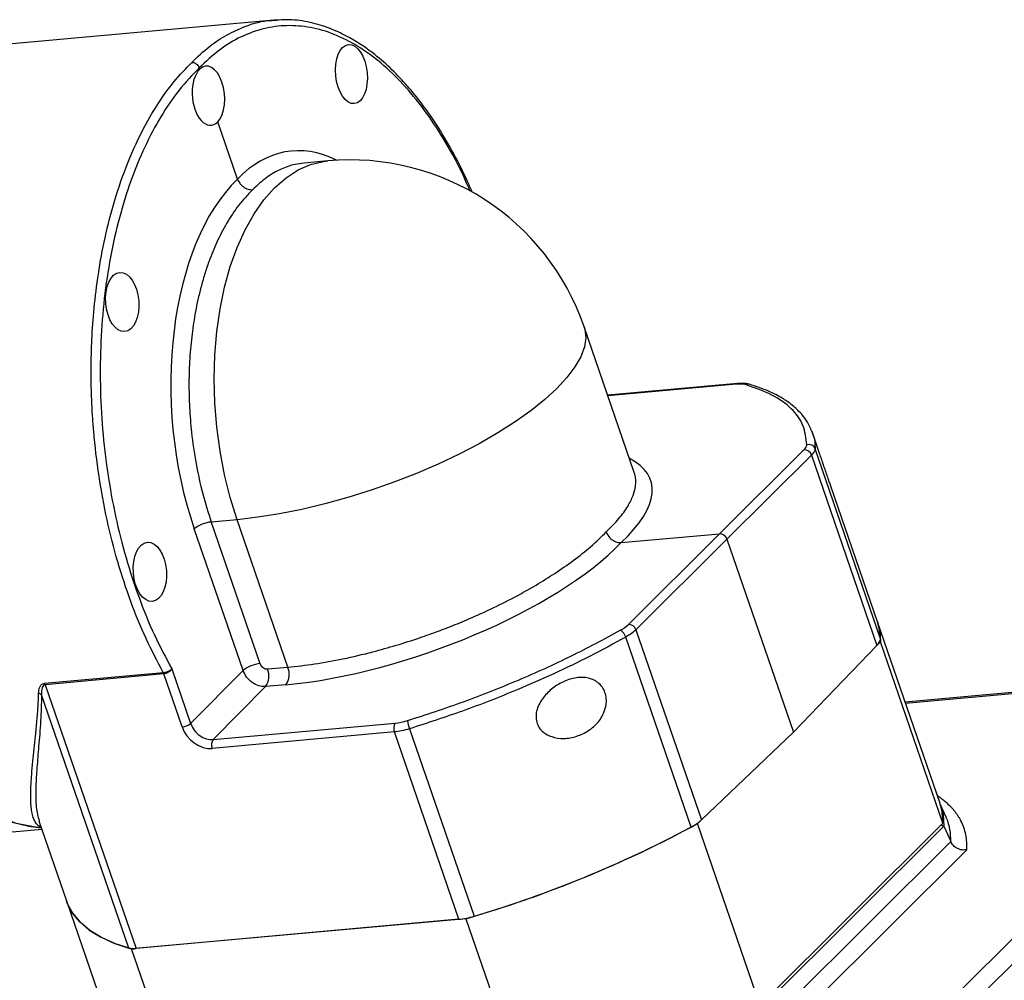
# Model space of a CAD drawing. Header units: millimetres. Extents: x 0 to 1136, y 0 to 802.
# Tile 16 of 19: x 958 to 1033, y 201 to 274. Entities that reach past the tile are written whole.
import ezdxf

# ---------------------------------------------------------------- set-up
doc = ezdxf.new("R2010")
doc.units = ezdxf.units.MM

msp = doc.modelspace()

# ---------------------------------------------------------------- linework, layer by layer
at = {"color": 0, "linetype": 'Continuous', "lineweight": 25}
for p, q in [((977.3098, 273.9315), (955.7584, 271.9779)), ((977.5, 273.9294), (977.3098, 273.9314)), ((971.6952, 270.2047), (971.657, 270.3156)), ((974.5571, 261.8845), (973.0689, 266.211)), ((981.4002, 263.2572), (979.612, 263.0951)), ((1004.6236, 239.6343), (1000.8233, 250.6826)), ((1012.4356, 246.3825), (1002.6089, 245.4917)), ((1012.3321, 246.3322), (1002.6225, 245.452)), ((1013.3295, 246.3233), (1013.3121, 246.3287)), ((1018.6693, 241.0737), (1018.0979, 242.7347)), ((1011.0738, 234.9943), (1017.4815, 241.3561)), ((1023.2758, 227.0299), (1018.3212, 241.4339)), ((1018.0538, 240.9523), (1011.6441, 234.5886)), ((1018.0538, 240.9523), (1023.0132, 226.5341)), ((1023.0601, 228.3085), (1019.5207, 238.5984)), ((974.5281, 236.0607), (972.569, 235.8832)), ((972.569, 235.8832), (976.2612, 225.1493)), ((978.3729, 224.8832), (974.5281, 236.0607)), ((974.977, 224.6269), (971.2848, 235.3608)), ((1003.64, 234.3204), (1011.0738, 234.9943)), ((1004.1843, 228.1238), (1011.0738, 234.9943)), ((1011.6441, 234.5886), (1004.7526, 227.716)), ((1011.6441, 234.5886), (1016.6812, 219.9449)), ((1027.7919, 214.5524), (1023.0601, 228.3085)), ((1004.7526, 227.716), (1009.712, 213.2979)), ((1008.9309, 212.7551), (1003.9763, 227.1591)), ((1016.6812, 219.9449), (1023.0132, 226.5341)), ((1023.2725, 226.8039), (1023.1011, 226.6334)), ((1028.0042, 213.0478), (1023.2725, 226.8039)), ((969.5806, 224.7441), (971.0033, 220.6079)), ((971.0033, 220.6079), (974.977, 224.6269)), ((976.8315, 224.7435), (978.3729, 224.8832)), ((959.9405, 223.6575), (968.9315, 224.4725)), ((968.9779, 224.3669), (959.987, 223.5519)), ((970.3612, 220.3467), (968.9784, 224.3669)), ((1046.8063, 224.1977), (1025.1494, 222.2346)), ((1025.1791, 222.1483), (1046.5913, 224.0893)), ((959.987, 223.5519), (966.8667, 203.5511)), ((976.6879, 223.4095), (972.7143, 219.3905)), ((978.2293, 223.5492), (976.6879, 223.4095)), ((966.3171, 203.5815), (959.7147, 222.7758)), ((972.7143, 219.3905), (986.5153, 220.6415)), ((987.5962, 220.2121), (992.484, 206.0023)), ((1049.8737, 220.8063), (1018.1964, 189.2837)), ((986.4435, 219.9745), (972.6425, 218.7235)), ((991.3299, 205.7686), (986.4435, 219.9745)), ((1016.6812, 219.9449), (1009.712, 213.2979)), ((1019.3295, 188.4937), (1051.0068, 220.0162)), ((1028.2532, 213.519), (1027.808, 214.5045)), ((1028.2892, 213.4369), (1028.2532, 213.519)), ((959.5096, 213.228), (961.5947, 207.166)), ((959.5234, 213.233), (959.5308, 213.1969)), ((959.6714, 212.7576), (959.5434, 212.8029)), ((1009.598, 213.1962), (1009.4267, 213.0257)), ((1014.1584, 199.2696), (1009.4267, 213.0257)), ((1014.1584, 199.2696), (1028.0042, 213.0478)), ((1028.0805, 212.8259), (1014.2347, 199.0478)), ((953.6099, 212.0392), (959.7277, 212.5938)), ((1014.7275, 197.8568), (1028.5997, 211.6612)), ((1015.727, 197.0111), (1029.8222, 211.0375)), ((961.5947, 207.166), (966.3265, 193.4099)), ((991.8578, 205.8165), (966.5315, 203.5207)), ((991.3299, 205.7686), (966.8667, 203.5511)), ((991.8578, 205.8165), (996.5895, 192.0604)), ((971.2632, 189.7646), (966.5315, 203.5207))]:
    msp.add_line(p, q, dxfattribs=at)
at = {"color": 0, "linetype": 'Continuous', "lineweight": 25, "flags": 128}
for points in [[(974.5281, 236.0607), (974.0083, 237.7328), (973.576, 239.4709), (973.2353, 241.2582), (972.9896, 243.0775), (972.8412, 244.9114), (972.7915, 246.7421), (972.841, 248.552), (972.9893, 250.3236), (973.2348, 252.04), (973.5753, 253.6846), (974.0075, 255.2416), (974.5271, 256.6959), (975.1293, 258.0336), (975.8081, 259.2417), (976.5571, 260.3087), (977.3691, 261.2242), (978.2361, 261.9795), (979.15, 262.5672), (980.1018, 262.9818), (981.0824, 263.2191), (981.4002, 263.2572)], [(1000.8233, 250.6826), (1000.8776, 250.4997), (1000.9471, 249.854), (1000.8446, 249.1574), (1000.5712, 248.4169), (1000.1294, 247.6394), (999.5236, 246.8325), (998.7596, 246.0039), (997.8446, 245.1617), (996.7876, 244.3139), (995.5987, 243.4687), (994.2894, 242.6342), (992.8722, 241.8185), (991.3609, 241.0294), (989.7699, 240.2746), (988.1146, 239.5613), (986.411, 238.8963), (984.6754, 238.2861), (982.9246, 237.7366), (981.1754, 237.253), (979.4446, 236.84), (977.749, 236.5016), (976.1049, 236.241), (974.5281, 236.0607)], [(959.6884, 212.7081), (959.0871, 212.7715), (957.8037, 213.0404), (956.5243, 213.49), (955.2567, 214.1175), (954.0087, 214.919), (952.7881, 215.8897), (951.6024, 217.0236), (950.4588, 218.3135), (949.3645, 219.7517), (948.3261, 221.3292), (947.3501, 223.0362), (946.4426, 224.8624), (945.609, 226.7964), (944.8545, 228.8262)], [(1023.2758, 227.0299), (1023.1912, 227.8303), (1023.0601, 228.3085)], [(1023.0601, 228.3085), (1023.2206, 227.6724), (1023.2725, 226.8039)], [(1028.0042, 213.0478), (1027.9523, 213.9163), (1027.7919, 214.5524)], [(1027.8283, 214.4409), (1028.0286, 213.6944), (1028.0805, 212.8259)], [(957.4955, 213.132), (958.7494, 212.8246), (959.6884, 212.7081)], [(959.5434, 212.8029), (959.6248, 212.7993), (959.659, 212.7936)], [(1028.0805, 212.8259), (1028.3713, 212.1737), (1028.5997, 211.6612)], [(961.5947, 207.166), (961.6849, 206.9293), (962.0766, 206.2115), (962.625, 205.5535), (963.3273, 204.9585), (964.1798, 204.4298), (965.1781, 203.97), (966.3171, 203.5815)], [(966.5315, 203.5207), (965.3217, 203.9141), (964.2641, 204.3853), (963.3645, 204.9318), (962.6281, 205.5504), (962.0589, 206.2376), (961.6603, 206.9896), (961.5947, 207.166)]]:
    msp.add_lwpolyline(points, dxfattribs=at)
at = {"color": 0, "linetype": 'Continuous', "lineweight": 25}
for centre, radius, start, end in [((983.0929, 244.5838), 18.75, 18.98187, 95.17957), ((1012.4532, 246.2147), 0.1688, 96.903954, 135.877757), ((1013.2097, 245.9569), 0.3857, 74.600892, 118.519525), ((1017.8472, 241.2548), 0.5067, 20.695539, 107.309491), ((1017.4996, 240.7744), 0.582, 17.797668, 91.780111), ((972.7871, 233.5071), 2.386, 95.243948, 129.023428), ((1003.1336, 226.9091), 0.8791, 16.518707, 60.658767), ((1004.1811, 227.5195), 0.6043, 18.9757, 89.694741), ((1022.5067, 227.1198), 0.7744, 310.85452, 353.330992), ((976.4793, 222.7733), 2.386, 95.243948, 129.023428), ((975.506, 224.2114), 1.4283, 325.842601, 21.869683), ((977.0473, 224.3512), 1.4283, 325.842601, 21.869683), ((968.3505, 224.1539), 0.6626, 18.748767, 28.741605), ((968.351, 224.1526), 0.6629, 18.862147, 28.855924), ((959.3595, 223.3389), 0.6626, 18.748766, 28.741632), ((959.3549, 222.3997), 0.5205, 46.271445, 74.960513), ((970.2522, 221.5347), 1.193, 275.243947, 309.023428), ((987.1063, 220.2405), 0.7142, 145.8426, 201.869683), ((990.2407, 221.2205), 2.8302, 187.883682, 200.873858), ((973.3053, 218.9895), 0.7142, 145.8426, 201.869683), ((1024.5783, 211.8729), 4.027, 356.986566, 22.85273), ((967.192, 290.9391), 88.6243, 286.159878, 298.460864), ((967.1242, 291.1742), 88.8671, 286.580811, 298.06294), ((1007.2319, 216.0335), 3.6925, 297.396063, 312.195917), ((990.7319, 211.6874), 5.9489, 275.769522, 287.128591), ((966.676, 205.0879), 1.5486, 256.596091, 277.072357)]:
    msp.add_arc(centre, radius, start, end, dxfattribs=at)
for centre, major_axis, ratio in [((983.1885, 269.8351), (-0.2219, 2.2391), 0.5307901), ((965.8272, 252.5586), (-0.1835, 2.2426), 0.5574821), ((967.918, 232.1047), (-0.1835, 2.2426), 0.5574821)]:
    msp.add_ellipse(centre, major_axis=major_axis, ratio=ratio, dxfattribs=at)
for centre, major_axis, ratio, start_param, end_param in [((972.3821, 268.2078), (-0.1835, 2.2426), 0.5574821, 0.428938, 3.5705307), ((972.3821, 268.2078), (-0.2219, 2.2391), 0.5307901, 3.5612036, 6.7027962), ((980.5786, 244.3486), (-1.948, 19.6542), 0.5307901, 5.9584218, 6.7019126), ((980.5945, 244.3645), (-1.611, 19.6847), 0.5574821, 0.4298217, 1.9997344), ((1011.4078, 245.454), (1.8982, 0.6303), 0.3318318, 0.4504845, 0.955845), ((1015.7868, 241.1817), (1.8982, 0.6303), 0.3318318, 5.6944139, 6.1724596), ((987.1297, 232.8169), (18.7445, 6.2247), 0.3318318, 5.6691176, 6.6046735), ((987.1457, 232.8328), (18.6059, 6.6276), 0.3585229, 4.089988, 5.6599006), ((1011.2263, 234.5505), (-0.3527, 0.3544), 0.7650438, 4.1473364, 5.7176759), ((1002.5374, 227.997), (1.8841, 0.6711), 0.3585229, 5.1565587, 5.6346044), ((976.679, 225.1873), (-0.3526, 0.3545), 0.7648763, 1.0058727, 2.5763644), ((972.0324, 220.4988), (-1.4104, 1.418), 0.7648763, 1.0058727, 2.5763644), ((987.4182, 221.5816), (1.8841, 0.6711), 0.3585229, 4.089988, 4.5953485)]:
    msp.add_ellipse(centre, major_axis=major_axis, ratio=ratio, start_param=start_param, end_param=end_param, dxfattribs=at)
for points, knots in [([(971.0866, 270.7215), (971.5256, 271.1378), (972.386, 271.9536), (973.7424, 272.8426), (975.2977, 273.5439), (976.5504, 273.9223), (977.3607, 273.9125), (977.4955, 273.9109)], [0, 0, 0, 0, 0.2252633, 0.4413745, 0.6483327, 0.9414957, 1, 1, 1, 1]), ([(992.3512, 260.886), (992.2317, 261.1603), (991.7911, 262.1725), (990.9486, 263.8411), (989.8013, 265.7994), (988.6181, 267.5079), (987.4464, 268.9536), (986.2434, 270.2228), (985.1516, 271.1821), (984.1209, 271.9436), (983.1473, 272.5595), (981.9717, 273.1566), (980.5896, 273.6533), (979.0684, 273.9768), (978.0226, 273.9452), (977.5, 273.9294)], [0, 0, 0, 0, 0.0332906, 0.1228351, 0.2149433, 0.305264, 0.3845827, 0.4612817, 0.548149, 0.5975138, 0.6577045, 0.7291713, 0.8119402, 0.9060148, 1, 1, 1, 1]), ([(992.186, 260.9645), (991.9736, 261.4563), (991.3627, 262.8711), (990.1921, 264.9572), (988.7078, 267.1983), (987.1095, 269.1291), (985.4278, 270.738), (983.682, 272.0001), (981.8959, 272.9), (980.0925, 273.4256), (978.2959, 273.5695), (976.5287, 273.3322), (974.8171, 272.7083), (973.1727, 271.7371), (972.1623, 270.7894), (971.657, 270.3156)], [0, 0, 0, 0, 0.0425174, 0.1223015, 0.2020864, 0.2818723, 0.3616594, 0.4414479, 0.5212377, 0.601029, 0.6808214, 0.760615, 0.8404095, 0.9202046, 1, 1, 1, 1]), ([(968.9314, 224.4725), (968.487, 225.314), (967.5946, 227.0038), (966.4454, 229.8313), (965.4509, 232.8473), (964.641, 236.0401), (964.0272, 239.3649), (963.7138, 242.0168), (963.571, 243.927), (963.5098, 245.0801), (963.4738, 246.2349), (963.463, 247.3898), (963.4778, 248.5429), (963.5333, 250.1173), (963.68, 252.1836), (964.0016, 254.782), (964.5115, 257.5336), (965.2473, 260.3786), (966.2454, 263.2388), (967.3805, 265.6833), (968.5768, 267.6979), (969.7547, 269.3363), (970.6365, 270.2534), (971.0866, 270.7215)], [0, 0, 0, 0, 0.0607839, 0.1220548, 0.183813, 0.2460587, 0.3087921, 0.3720134, 0.3932062, 0.4144534, 0.4357549, 0.4571107, 0.4785208, 0.4999853, 0.5453094, 0.595541, 0.6506792, 0.710723, 0.7756711, 0.8455224, 0.894834, 0.9463266, 1, 1, 1, 1]), ([(971.657, 270.3156), (971.1416, 269.7738), (970.1108, 268.6901), (968.7332, 266.6541), (967.5026, 264.3501), (966.4458, 261.7773), (965.5737, 258.9777), (964.8987, 255.9858), (964.4294, 252.8415), (964.1718, 249.5858), (964.1295, 246.2615), (964.303, 242.9122), (964.69, 239.5817), (965.2855, 236.3141), (966.081, 233.1505), (967.0694, 230.1389), (968.2246, 227.2952), (969.1286, 225.5945), (969.5806, 224.7441)], [0, 0, 0, 0, 0.0625054, 0.1250105, 0.1875152, 0.2500191, 0.3125222, 0.3750243, 0.4375254, 0.5000253, 0.5625242, 0.6250222, 0.6875193, 0.7500158, 0.8125119, 0.8750077, 0.9375037, 1, 1, 1, 1]), ([(971.0866, 270.7215), (971.1411, 270.7203), (971.2251, 270.7186), (971.3413, 270.6722), (971.4515, 270.607), (971.548, 270.5141), (971.6206, 270.4062), (971.6448, 270.3459), (971.657, 270.3156)], [0, 0, 0, 0, 0.2392354, 0.3680139, 0.4995299, 0.7388488, 0.8685692, 1, 1, 1, 1]), ([(979.6141, 263.0744), (979.3806, 263.0525), (978.7843, 262.9963), (977.8313, 262.6502), (976.7416, 262.0454), (976.0533, 261.4038), (975.6981, 261.0727)], [0, 0, 0, 0, 0.1668886, 0.4261295, 0.7038347, 1, 1, 1, 1]), ([(974.5571, 261.8844), (974.6075, 261.7724), (974.6843, 261.6013), (974.8603, 261.4045), (975.0621, 261.2352), (975.356, 261.0829), (975.5839, 261.0761), (975.6981, 261.0727)], [0, 0, 0, 0, 0.2428261, 0.3710384, 0.5001869, 0.7497495, 1, 1, 1, 1]), ([(975.6981, 261.0727), (975.3362, 260.6896), (974.6348, 259.9473), (973.7373, 258.5822), (972.9901, 257.1474), (972.4486, 255.8206), (972.0609, 254.6642), (971.7858, 253.7014), (971.5584, 252.7636), (971.3739, 251.8591), (971.2273, 250.9947), (971.0647, 249.8226), (970.9242, 248.3091), (970.8624, 246.4306), (970.9081, 244.5569), (971.0721, 242.5063), (971.3925, 240.3115), (971.8898, 238.0141), (972.344, 236.589), (972.569, 235.8832)], [0, 0, 0, 0, 0.0799526, 0.154922, 0.2249073, 0.2899073, 0.330479, 0.3688331, 0.4049694, 0.4388877, 0.470588, 0.5000702, 0.5655664, 0.6302064, 0.6939902, 0.7569181, 0.8394651, 0.9204923, 1, 1, 1, 1]), ([(1013.312, 246.3287), (1013.197, 246.3541), (1012.9393, 246.4111), (1012.6135, 246.3925), (1012.4331, 246.3822)], [0, 0, 0, 0, 0.445959, 1, 1, 1, 1]), ([(1017.6965, 241.7386), (1017.6404, 242.2425), (1017.5282, 243.2503), (1016.5929, 244.5056), (1015.158, 245.5628), (1013.7364, 246.0514), (1013.0256, 246.2957)], [0, 0, 0, 0, 0.2500078, 0.5000104, 0.7500078, 1, 1, 1, 1]), ([(1018.1227, 242.6554), (1018.0101, 242.9255), (1017.8037, 243.4209), (1017.3532, 244.0203), (1016.9215, 244.4639), (1016.448, 244.8676), (1015.7872, 245.3198), (1014.7698, 245.8529), (1013.8398, 246.1566), (1013.3293, 246.3233)], [0, 0, 0, 0, 0.1560454, 0.286142, 0.3903424, 0.474479, 0.6117345, 0.7868702, 1, 1, 1, 1]), ([(1018.1033, 242.6614), (1018.1251, 242.6169), (1018.3079, 242.2438), (1018.315, 241.8132), (1018.3212, 241.4339)], [0, 0, 0, 0, 0.1193625, 1, 1, 1, 1]), ([(1018.9575, 240.2235), (1018.9043, 240.3815), (1018.8047, 240.6772), (1018.7121, 240.9477), (1018.669, 241.0736)], [0, 0, 0, 0, 0.5346677, 1, 1, 1, 1]), ([(1002.4991, 235.1323), (1002.8384, 235.4743), (1003.4958, 236.1369), (1004.1493, 237.0585), (1004.5573, 237.8778), (1004.7238, 238.522), (1004.7463, 239.0183), (1004.7099, 239.361), (1004.6436, 239.5556), (1004.6175, 239.6323)], [0, 0, 0, 0, 0.2030404, 0.3934262, 0.5711545, 0.7362226, 0.8392551, 0.9366557, 1, 1, 1, 1]), ([(1019.5194, 238.598), (1019.5147, 238.6128), (1019.4964, 238.6715), (1019.4035, 238.9295), (1019.2738, 239.3), (1019.1199, 239.7443), (1019.0112, 240.0651), (1018.9575, 240.2235)], [0, 0, 0, 0, 0.0779067, 0.3086211, 0.5399767, 0.7727864, 1, 1, 1, 1]), ([(978.3729, 224.8832), (979.0379, 224.9556), (980.3809, 225.1019), (982.5539, 225.4993), (984.6354, 225.985), (986.5848, 226.5318), (988.0074, 226.987), (989.0774, 227.3595), (989.7939, 227.6207), (990.5092, 227.8934), (991.2221, 228.1774), (992.2431, 228.602), (993.6297, 229.2208), (995.4029, 230.0976), (997.0977, 231.038), (998.6614, 232.0106), (1000.0558, 232.985), (1001.3889, 234.0403), (1002.1212, 234.7606), (1002.4991, 235.1323)], [0, 0, 0, 0, 0.079509, 0.1605382, 0.2430878, 0.3060179, 0.3698044, 0.395568, 0.4214689, 0.4475069, 0.4736821, 0.4999946, 0.5611594, 0.6311886, 0.7100789, 0.7750814, 0.8450697, 0.920043, 1, 1, 1, 1]), ([(1002.4991, 235.1323), (1002.5048, 235.1165), (1002.5478, 234.9972), (1002.6785, 234.7718), (1002.9076, 234.5515), (1003.1272, 234.421), (1003.3599, 234.3268), (1003.5292, 234.3229), (1003.64, 234.3204)], [0, 0, 0, 0, 0.0343273, 0.2583451, 0.4991964, 0.628663, 0.7570862, 1, 1, 1, 1]), ([(987.4372, 220.8323), (988.8582, 221.2947), (991.7002, 222.2195), (995.866, 223.8799), (999.8838, 225.692), (1002.3375, 227.0143), (1003.5643, 227.6754)], [0, 0, 0, 0, 0.2499922, 0.4999896, 0.7499922, 1, 1, 1, 1]), ([(1003.9763, 227.1591), (1003.0869, 226.6747), (1001.3338, 225.7202), (998.5624, 224.3876), (995.345, 222.9751), (991.6869, 221.5389), (988.9371, 220.647), (987.5962, 220.2121)], [0, 0, 0, 0, 0.1797724, 0.3543159, 0.5236303, 0.767691, 1, 1, 1, 1]), ([(968.9317, 224.4725), (968.9604, 224.476), (969.0171, 224.4829), (969.1399, 224.5115), (969.2953, 224.5652), (969.4678, 224.6506), (969.5426, 224.7126), (969.5806, 224.7441)], [0, 0, 0, 0, 0.1268062, 0.250886, 0.4961479, 0.7440963, 1, 1, 1, 1]), ([(969.5806, 224.7441), (969.5627, 224.7167), (969.528, 224.6634), (969.452, 224.5885), (969.3685, 224.5235), (969.2572, 224.4546), (969.121, 224.3919), (969.0234, 224.3748), (968.9784, 224.3669)], [0, 0, 0, 0, 0.1563282, 0.3035978, 0.441869, 0.5712167, 0.8025653, 1, 1, 1, 1]), ([(976.6879, 223.4095), (976.5178, 223.4156), (976.1775, 223.4278), (975.6583, 223.6989), (975.2163, 224.1117), (975.0568, 224.4552), (974.977, 224.6269)], [0, 0, 0, 0, 0.2500011, 0.5, 0.7499989, 1, 1, 1, 1]), ([(997.1825, 220.9605), (997.1802, 221.1185), (997.1756, 221.4442), (997.3879, 222.0868), (997.8682, 222.8068), (998.6414, 223.4769), (999.5282, 223.9403), (1000.4701, 224.1532), (1001.2463, 224.0684), (1001.7846, 223.796), (1002.1216, 223.4832), (1002.3756, 223.0914), (1002.5093, 222.6299), (1002.5186, 222.134), (1002.4081, 221.6378), (1002.2029, 221.1623), (1001.8189, 220.5978), (1001.1784, 220.0317), (1000.2676, 219.606), (999.3001, 219.4279), (998.4934, 219.5429), (997.9212, 219.7944), (997.551, 220.0927), (997.273, 220.4824), (997.2125, 220.8019), (997.1825, 220.9605)], [0, 0, 0, 0, 0.0301859, 0.0622417, 0.1248661, 0.1872636, 0.249602, 0.3120206, 0.3741192, 0.4053899, 0.436705, 0.4684235, 0.4989461, 0.5293765, 0.5613079, 0.592543, 0.6243788, 0.6868767, 0.7494778, 0.8138964, 0.8744671, 0.9069151, 0.9371954, 0.968828, 1, 1, 1, 1]), ([(959.49, 222.9024), (959.5026, 223.0614), (959.5217, 223.3029), (959.6658, 223.536), (959.8022, 223.6318), (959.8936, 223.6488), (959.9405, 223.6575)], [0, 0, 0, 0, 0.4994388, 0.7588244, 0.8762687, 1, 1, 1, 1]), ([(959.987, 223.5519), (959.962, 223.5471), (959.9095, 223.537), (959.8208, 223.472), (959.6952, 223.2349), (959.7063, 222.9733), (959.7147, 222.7758)], [0, 0, 0, 0, 0.0745606, 0.1572118, 0.3637988, 1, 1, 1, 1]), ([(959.5434, 212.8029), (959.4687, 212.8666), (959.316, 212.9966), (959.1445, 213.3001), (959.015, 213.6819), (958.9459, 214.0635), (958.9114, 214.3977), (958.894, 214.6711), (958.885, 214.9761), (958.885, 215.3148), (958.8948, 215.6895), (958.9178, 216.1596), (958.9679, 216.8307), (959.0488, 217.6907), (959.1524, 218.6742), (959.2605, 219.6913), (959.3594, 220.7615), (959.4453, 221.8429), (959.4758, 222.5671), (959.49, 222.9024)], [0, 0, 0, 0, 0.0663722, 0.1355488, 0.2075776, 0.2760066, 0.3092342, 0.3440939, 0.3805879, 0.4187179, 0.4584855, 0.4998921, 0.5601166, 0.647595, 0.7218591, 0.792761, 0.8713998, 0.940464, 1, 1, 1, 1]), ([(959.7147, 222.7758), (959.6926, 222.1054), (959.6463, 220.6994), (959.4888, 218.8902), (959.3521, 217.2358), (959.2586, 215.6644), (959.2615, 214.234), (959.4393, 213.5547), (959.5234, 213.233)], [0, 0, 0, 0, 0.1455038, 0.3051785, 0.4554329, 0.61011, 0.8153586, 1, 1, 1, 1]), ([(971.0033, 220.6079), (971.0818, 220.4348), (971.2386, 220.0885), (971.6796, 219.6746), (972.1998, 219.4046), (972.5428, 219.3952), (972.7143, 219.3905)], [0, 0, 0, 0, 0.2500172, 0.5, 0.7499829, 1, 1, 1, 1]), ([(987.5962, 220.2121), (987.3928, 220.1547), (986.9903, 220.0413), (986.6244, 219.9966), (986.4435, 219.9745)], [0, 0, 0, 0, 0.5054339, 1, 1, 1, 1]), ([(1029.8222, 211.0375), (1029.8271, 211.2343), (1029.8369, 211.6279), (1029.758, 212.1898), (1029.6095, 212.7312), (1029.4283, 213.1484), (1029.2628, 213.4458), (1029.1422, 213.6377), (1029.0137, 213.821), (1028.8704, 214.0047), (1028.7158, 214.1839), (1028.5727, 214.3344), (1028.4015, 214.5019), (1028.2025, 214.6808), (1027.9548, 214.8782), (1027.7526, 215.0271), (1027.6322, 215.1058), (1027.5926, 215.1318)], [0, 0, 0, 0, 0.1203623, 0.2407314, 0.3611019, 0.4829623, 0.5341832, 0.5783563, 0.6262195, 0.6740827, 0.7219456, 0.7698085, 0.7978534, 0.8625305, 0.9238971, 0.9749142, 1, 1, 1, 1]), ([(1027.8887, 212.9329), (1027.9067, 212.9229), (1027.9706, 212.8872), (1028.0346, 212.8516), (1028.0805, 212.8259)], [0, 0, 0, 0, 0.2808558, 1, 1, 1, 1]), ([(1029.8222, 211.0375), (1029.7026, 211.0262), (1029.4634, 211.0038), (1029.1004, 211.1249), (1028.7835, 211.3453), (1028.661, 211.5559), (1028.5997, 211.6612)], [0, 0, 0, 0, 0.2501347, 0.5001924, 0.7501271, 1, 1, 1, 1])]:
    msp.add_open_spline(points, degree=3, knots=knots, dxfattribs=at)
for points in [[(1018.3212, 241.4339), (1018.3095, 241.3604), (1018.2862, 241.2136), (1018.1312, 241.0394), (1018.0538, 240.9523)], [(1004.7526, 227.716), (1004.6476, 227.6216), (1004.4377, 227.4326), (1004.1301, 227.2503), (1003.9763, 227.1591)]]:
    msp.add_open_spline(points, degree=3, dxfattribs=at)

doc.saveas('drawing.dxf')
